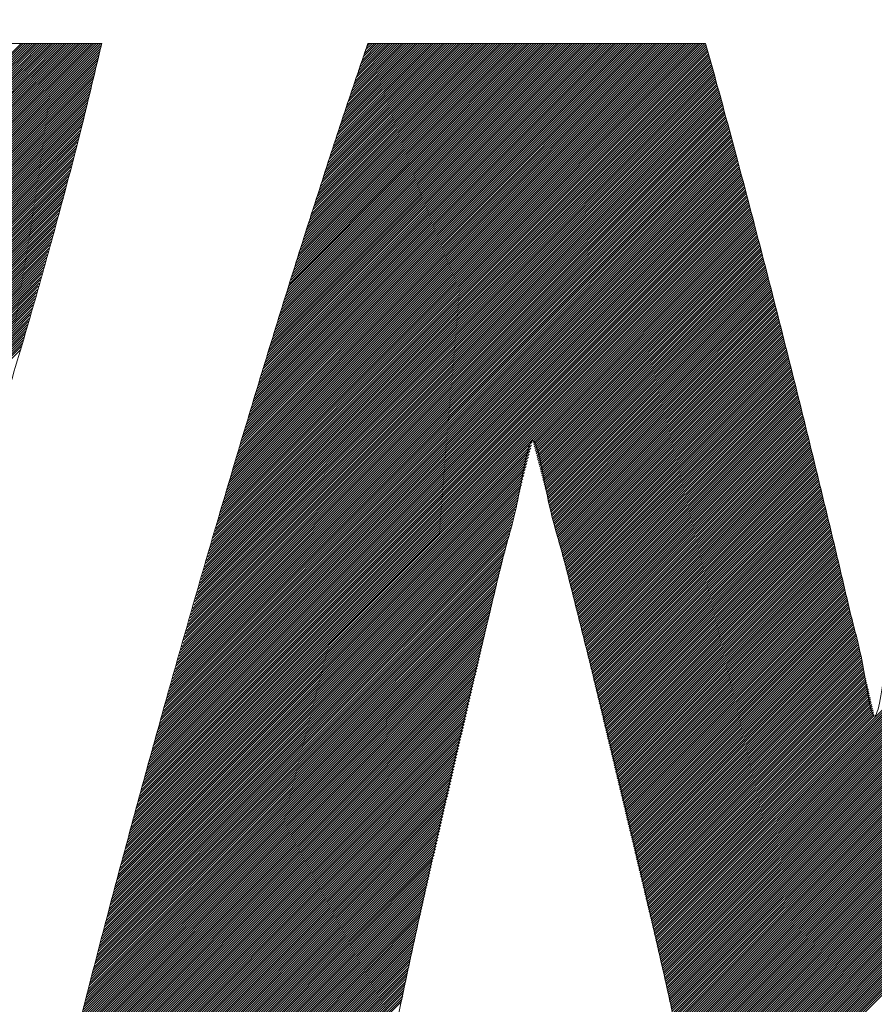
# Model space of a CAD drawing. Header units: millimetres. Extents: x 0 to 1300, y 0 to 891.
# Tile 68 of 148: x 175.82 to 179.16, y 598.65 to 602.49. Entities that reach past the tile are written whole.
import ezdxf

# ---------------------------------------------------------------- set-up
doc = ezdxf.new("R2010")
doc.units = ezdxf.units.MM
doc.header["$LTSCALE"] = 0.545669
doc.layers.add('NoLayerName_001', color=7, linetype='Continuous')
doc.layers.add('NoLayerName_002', color=7, linetype='Continuous')

# ---------------------------------------------------------------- blocks, each defined once
blk = doc.blocks.new('JZB_0013')
at = {"layer": 'NoLayerName_002', "color": 7, "linetype": 'Continuous', "lineweight": 25}
for p, q in [((4.3245, 4.8402), (2.5644, 3.0801)), ((4.3335, 4.8402), (2.5733, 3.0801)), ((4.3424, 4.8402), (2.5822, 3.0801)), ((4.3513, 4.8402), (2.5911, 3.0801)), ((4.3602, 4.8402), (2.6, 3.0801)), ((4.3691, 4.8402), (2.6089, 3.0801)), ((4.378, 4.8402), (2.6179, 3.0801)), ((4.3869, 4.8402), (2.6268, 3.0801)), ((4.3958, 4.8402), (2.6357, 3.0801)), ((4.4047, 4.8402), (2.6446, 3.0801)), ((4.4136, 4.8402), (2.6535, 3.0801)), ((4.4225, 4.8402), (2.6624, 3.0801)), ((4.4314, 4.8402), (2.6713, 3.0801)), ((4.4404, 4.8402), (2.6802, 3.0801)), ((4.4493, 4.8402), (2.6891, 3.0801)), ((4.4582, 4.8402), (2.698, 3.0801)), ((4.4671, 4.8402), (2.7069, 3.0801)), ((4.476, 4.8402), (2.7158, 3.0801)), ((4.4849, 4.8402), (2.7248, 3.0801)), ((4.4938, 4.8402), (2.7337, 3.0801)), ((4.5027, 4.8402), (2.7426, 3.0801)), ((4.5116, 4.8402), (2.7515, 3.0801)), ((4.5205, 4.8402), (2.7604, 3.0801)), ((4.5294, 4.8402), (2.7693, 3.0801)), ((4.5383, 4.8402), (2.7782, 3.0801)), ((4.5473, 4.8402), (2.7871, 3.0801)), ((4.5562, 4.8402), (2.796, 3.0801)), ((4.5651, 4.8402), (2.8049, 3.0801)), ((4.574, 4.8402), (2.8138, 3.0801)), ((4.5829, 4.8402), (2.8227, 3.0801)), ((4.5918, 4.8402), (2.8317, 3.0801)), ((4.6007, 4.8402), (2.8406, 3.0801)), ((4.6096, 4.8402), (2.8495, 3.0801)), ((4.6185, 4.8402), (2.8584, 3.0801)), ((4.6274, 4.8402), (2.8673, 3.0801)), ((4.6363, 4.8402), (2.8762, 3.0801)), ((4.6381, 4.833), (2.8851, 3.0801)), ((4.6352, 4.8213), (2.894, 3.0801)), ((4.6324, 4.8096), (2.9029, 3.0801)), ((7.007, 4.8145), (5.0639, 2.8714)), ((7.0051, 4.8215), (5.0675, 2.8839)), ((7.0031, 4.8284), (5.0711, 2.8964)), ((7.0012, 4.8354), (5.0747, 2.9089)), ((6.9971, 4.8402), (5.0783, 2.9214)), ((6.9882, 4.8402), (5.0819, 2.9339)), ((6.9793, 4.8402), (5.0855, 2.9464)), ((6.9703, 4.8402), (5.0891, 2.9589)), ((6.9614, 4.8402), (5.0926, 2.9714)), ((6.9525, 4.8402), (5.0962, 2.9839)), ((6.9436, 4.8402), (5.0998, 2.9964)), ((6.9347, 4.8402), (5.1034, 3.0089)), ((6.9258, 4.8402), (5.107, 3.0214)), ((6.9169, 4.8402), (5.1106, 3.0339)), ((6.908, 4.8402), (5.1142, 3.0464)), ((6.8991, 4.8402), (5.1178, 3.0589)), ((6.8902, 4.8402), (5.1213, 3.0714)), ((6.8813, 4.8402), (5.1249, 3.0839)), ((6.8724, 4.8402), (5.1285, 3.0964)), ((6.8634, 4.8402), (5.1321, 3.1089)), ((6.8545, 4.8402), (5.1357, 3.1214)), ((6.8456, 4.8402), (5.1393, 3.1339)), ((6.8367, 4.8402), (5.143, 3.1465)), ((6.8278, 4.8402), (5.1469, 3.1593)), ((6.8189, 4.8402), (5.1507, 3.1721)), ((6.81, 4.8402), (5.1546, 3.1848)), ((6.8011, 4.8402), (5.1585, 3.1976)), ((6.7922, 4.8402), (5.1623, 3.2103)), ((6.7833, 4.8402), (5.1662, 3.2231)), ((6.7744, 4.8402), (5.17, 3.2359)), ((6.7655, 4.8402), (5.1739, 3.2486)), ((6.7565, 4.8402), (5.1777, 3.2614)), ((6.7476, 4.8402), (5.1816, 3.2742)), ((6.7387, 4.8402), (5.1854, 3.2869)), ((6.7298, 4.8402), (5.1893, 3.2997)), ((6.7209, 4.8402), (5.1931, 3.3124)), ((6.712, 4.8402), (5.197, 3.3252)), ((6.7031, 4.8402), (5.2009, 3.338)), ((6.6942, 4.8402), (5.2047, 3.3507)), ((6.6853, 4.8402), (5.2086, 3.3635)), ((6.6764, 4.8402), (5.2124, 3.3763)), ((6.6675, 4.8402), (5.2163, 3.389)), ((6.6586, 4.8402), (5.2201, 3.4018)), ((6.6496, 4.8402), (5.224, 3.4145)), ((6.6407, 4.8402), (5.2278, 3.4273)), ((6.6318, 4.8402), (5.2317, 3.4401)), ((6.6229, 4.8402), (5.2355, 3.4528)), ((6.614, 4.8402), (5.2394, 3.4656)), ((6.6051, 4.8402), (5.2432, 3.4784)), ((6.5962, 4.8402), (5.2471, 3.4911)), ((6.5873, 4.8402), (5.251, 3.5039)), ((6.5784, 4.8402), (5.2548, 3.5166)), ((6.5695, 4.8402), (5.2587, 3.5294)), ((6.5606, 4.8402), (5.2625, 3.5422)), ((6.5517, 4.8402), (5.2664, 3.5549)), ((6.5427, 4.8402), (5.2702, 3.5677)), ((6.5338, 4.8402), (5.2741, 3.5805)), ((6.5249, 4.8402), (5.2779, 3.5932)), ((6.516, 4.8402), (5.2818, 3.606)), ((6.5071, 4.8402), (5.2856, 3.6187)), ((6.4982, 4.8402), (5.2895, 3.6315)), ((6.4893, 4.8402), (5.2934, 3.6443)), ((6.4804, 4.8402), (5.2975, 3.6573)), ((6.4715, 4.8402), (5.3015, 3.6703)), ((6.4626, 4.8402), (5.3056, 3.6832)), ((6.4537, 4.8402), (5.3096, 3.6962)), ((6.4448, 4.8402), (5.3137, 3.7092)), ((6.4358, 4.8402), (5.3177, 3.7221)), ((6.4269, 4.8402), (5.3218, 3.7351)), ((6.418, 4.8402), (5.3259, 3.748)), ((6.4091, 4.8402), (5.3299, 3.761)), ((6.4002, 4.8402), (5.334, 3.774)), ((6.3913, 4.8402), (5.338, 3.7869)), ((6.3824, 4.8402), (5.3421, 3.7999)), ((6.3735, 4.8402), (5.3461, 3.8129)), ((6.3646, 4.8402), (5.3502, 3.8258)), ((6.3557, 4.8402), (5.3542, 3.8388)), ((6.3468, 4.8402), (5.3583, 3.8517)), ((6.3379, 4.8402), (5.3623, 3.8647)), ((6.3289, 4.8402), (5.3664, 3.8777)), ((6.32, 4.8402), (5.3705, 3.8906)), ((6.3111, 4.8402), (5.3745, 3.9036)), ((6.3022, 4.8402), (5.3786, 3.9166)), ((6.2933, 4.8402), (5.3826, 3.9295)), ((6.2844, 4.8402), (5.3867, 3.9425)), ((6.2755, 4.8402), (5.3907, 3.9554)), ((6.2666, 4.8402), (5.3948, 3.9684)), ((6.2577, 4.8402), (5.3988, 3.9814)), ((6.2488, 4.8402), (5.4029, 3.9943)), ((6.2399, 4.8402), (5.4069, 4.0073)), ((6.2309, 4.8402), (5.411, 4.0203)), ((6.222, 4.8402), (5.415, 4.0332)), ((6.2131, 4.8402), (5.4191, 4.0462)), ((6.2042, 4.8402), (5.4232, 4.0591)), ((6.1953, 4.8402), (5.4272, 4.0721)), ((6.1864, 4.8402), (5.4313, 4.0851)), ((6.1775, 4.8402), (5.4353, 4.098)), ((6.1686, 4.8402), (5.4394, 4.111)), ((6.1597, 4.8402), (5.4436, 4.1241)), ((6.1508, 4.8402), (5.4479, 4.1373)), ((6.1419, 4.8402), (5.4521, 4.1505)), ((6.133, 4.8402), (5.4564, 4.1637)), ((6.124, 4.8402), (5.4607, 4.1769)), ((6.1151, 4.8402), (5.465, 4.1901)), ((6.1062, 4.8402), (5.4693, 4.2033)), ((6.0973, 4.8402), (5.4736, 4.2165)), ((6.0884, 4.8402), (5.4779, 4.2297)), ((6.0795, 4.8402), (5.4822, 4.2429)), ((6.0706, 4.8402), (5.4865, 4.2561)), ((6.0617, 4.8402), (5.4908, 4.2693)), ((6.0528, 4.8402), (5.4951, 4.2825)), ((6.0439, 4.8402), (5.4994, 4.2957)), ((6.035, 4.8402), (5.5036, 4.3089)), ((6.0261, 4.8402), (5.5079, 4.3221)), ((6.0171, 4.8402), (5.5122, 4.3353)), ((6.0082, 4.8402), (5.5165, 4.3485)), ((5.9993, 4.8402), (5.5208, 4.3617)), ((5.9904, 4.8402), (5.5251, 4.3749)), ((5.9815, 4.8402), (5.5294, 4.3881)), ((5.9726, 4.8402), (5.5337, 4.4013)), ((5.9637, 4.8402), (5.538, 4.4145)), ((5.9548, 4.8402), (5.5423, 4.4277)), ((5.9459, 4.8402), (5.5466, 4.4409)), ((5.937, 4.8402), (5.5509, 4.4541)), ((5.9281, 4.8402), (5.5552, 4.4673)), ((5.9192, 4.8402), (5.5594, 4.4805)), ((5.9102, 4.8402), (5.5637, 4.4937)), ((5.9013, 4.8402), (5.568, 4.5069)), ((5.8924, 4.8402), (5.5723, 4.5201)), ((5.8835, 4.8402), (5.5766, 4.5333)), ((5.8746, 4.8402), (5.5809, 4.5465)), ((5.8657, 4.8402), (5.5852, 4.5597)), ((5.8568, 4.8402), (5.5897, 4.5731)), ((5.8479, 4.8402), (5.5942, 4.5866)), ((5.839, 4.8402), (5.5987, 4.6)), ((5.8301, 4.8402), (5.6033, 4.6134)), ((5.8212, 4.8402), (5.6078, 4.6268)), ((5.8123, 4.8402), (5.6123, 4.6402)), ((5.8033, 4.8402), (5.6168, 4.6537)), ((5.7944, 4.8402), (5.6213, 4.6671)), ((5.7855, 4.8402), (5.6258, 4.6805)), ((5.7766, 4.8402), (5.6303, 4.6939)), ((5.7677, 4.8402), (5.6348, 4.7073)), ((5.7588, 4.8402), (5.6393, 4.7207)), ((5.7499, 4.8402), (5.6438, 4.7342)), ((5.741, 4.8402), (5.6484, 4.7476)), ((5.7321, 4.8402), (5.6529, 4.761)), ((5.7232, 4.8402), (5.6575, 4.7745)), ((5.7143, 4.8402), (5.6621, 4.788)), ((5.7054, 4.8402), (5.6667, 4.8016)), ((5.6964, 4.8402), (5.6713, 4.8151)), ((5.6875, 4.8402), (5.676, 4.8286)), ((4.624, 4.7744), (2.8946, 3.045)), ((4.6268, 4.7861), (2.8983, 3.0576)), ((4.6296, 4.7979), (2.902, 3.0702)), ((7.0187, 4.7727), (5.0424, 2.7965)), ((7.0167, 4.7797), (5.046, 2.809)), ((7.0148, 4.7867), (5.0496, 2.8215)), ((7.0129, 4.7936), (5.0532, 2.834)), ((7.0109, 4.8006), (5.0568, 2.8465)), ((7.009, 4.8076), (5.0604, 2.859)), ((4.6155, 4.7392), (2.8834, 3.0071)), ((4.6183, 4.7509), (2.8871, 3.0197)), ((4.6212, 4.7627), (2.8908, 3.0323)), ((7.0303, 4.7309), (5.0209, 2.7215)), ((7.0284, 4.7379), (5.0245, 2.734)), ((7.0265, 4.7449), (5.0281, 2.7465)), ((7.0245, 4.7519), (5.0317, 2.759)), ((7.0226, 4.7588), (5.0352, 2.7715)), ((7.0206, 4.7658), (5.0388, 2.784)), ((4.6042, 4.6923), (2.8685, 2.9566)), ((4.6071, 4.704), (2.8722, 2.9692)), ((4.6099, 4.7158), (2.8759, 2.9818)), ((4.6127, 4.7275), (2.8797, 2.9945)), ((7.0398, 4.6959), (5.003, 2.659)), ((7.0379, 4.7029), (5.0065, 2.6715)), ((7.036, 4.7099), (5.0101, 2.684)), ((7.0341, 4.7169), (5.0137, 2.6965)), ((7.0322, 4.7239), (5.0173, 2.709)), ((4.5958, 4.6571), (2.8573, 2.9187)), ((4.5986, 4.6689), (2.8611, 2.9313)), ((4.6014, 4.6806), (2.8648, 2.9439)), ((7.0493, 4.6608), (4.985, 2.5965)), ((7.0474, 4.6678), (4.9886, 2.609)), ((7.0455, 4.6748), (4.9922, 2.6215)), ((7.0436, 4.6818), (4.9958, 2.634)), ((7.0417, 4.6889), (4.9994, 2.6465)), ((4.5873, 4.6219), (2.8462, 2.8808)), ((4.5902, 4.6337), (2.8499, 2.8934)), ((4.593, 4.6454), (2.8536, 2.906)), ((7.0607, 4.6187), (4.9635, 2.5216)), ((7.0588, 4.6257), (4.9671, 2.5341)), ((7.0569, 4.6327), (4.9707, 2.5466)), ((7.055, 4.6398), (4.9743, 2.5591)), ((7.0531, 4.6468), (4.9778, 2.5715)), ((7.0512, 4.6538), (4.9814, 2.584)), ((4.5789, 4.5868), (2.835, 2.8429)), ((4.5817, 4.5985), (2.8387, 2.8555)), ((4.5845, 4.6102), (2.8424, 2.8681)), ((7.0701, 4.5837), (4.9456, 2.4591)), ((7.0682, 4.5907), (4.9491, 2.4716)), ((7.0663, 4.5977), (4.9527, 2.4841)), ((7.0644, 4.6047), (4.9563, 2.4966)), ((7.0626, 4.6117), (4.9599, 2.5091)), ((4.5675, 4.5398), (2.8201, 2.7924)), ((4.5704, 4.5516), (2.8238, 2.805)), ((4.5732, 4.5633), (2.8275, 2.8176)), ((4.5761, 4.575), (2.8313, 2.8302)), ((7.0815, 4.5416), (4.924, 2.3841)), ((7.0796, 4.5486), (4.9276, 2.3966)), ((7.0777, 4.5556), (4.9312, 2.4091)), ((7.0758, 4.5626), (4.9348, 2.4216)), ((7.0739, 4.5696), (4.9384, 2.4341)), ((7.072, 4.5766), (4.942, 2.4466)), ((4.5582, 4.5038), (2.8089, 2.7545)), ((4.5613, 4.5158), (2.8127, 2.7671)), ((4.5644, 4.5278), (2.8164, 2.7797)), ((7.091, 4.5065), (4.9061, 2.3216)), ((7.0891, 4.5135), (4.9097, 2.3341)), ((7.0872, 4.5205), (4.9133, 2.3466)), ((7.0853, 4.5276), (4.9169, 2.3591)), ((7.0834, 4.5346), (4.9204, 2.3716)), ((4.5489, 4.4677), (2.7975, 2.7163)), ((4.552, 4.4797), (2.8015, 2.7292)), ((4.5551, 4.4918), (2.8052, 2.7418)), ((7.1024, 4.4644), (4.8846, 2.2467)), ((7.1005, 4.4715), (4.8882, 2.2592)), ((7.0986, 4.4785), (4.8917, 2.2716)), ((7.0967, 4.4855), (4.8953, 2.2841)), ((7.0948, 4.4925), (4.8989, 2.2966)), ((7.0929, 4.4995), (4.9025, 2.3091)), ((4.5396, 4.4317), (2.7858, 2.6778)), ((4.5427, 4.4437), (2.7897, 2.6907)), ((4.5458, 4.4557), (2.7936, 2.7035)), ((7.1118, 4.4294), (4.8666, 2.1842)), ((7.1099, 4.4364), (4.8702, 2.1967)), ((7.108, 4.4434), (4.8738, 2.2092)), ((7.1061, 4.4504), (4.8774, 2.2217)), ((7.1043, 4.4574), (4.881, 2.2342)), ((4.5303, 4.3957), (2.774, 2.6393)), ((4.5334, 4.4077), (2.7779, 2.6522)), ((4.5365, 4.4197), (2.7818, 2.665)), ((7.1232, 4.3873), (4.8451, 2.1092)), ((7.1213, 4.3943), (4.8487, 2.1217)), ((7.1194, 4.4013), (4.8523, 2.1342)), ((7.1175, 4.4083), (4.8559, 2.1467)), ((7.1156, 4.4153), (4.8595, 2.1592)), ((7.1137, 4.4224), (4.863, 2.1717)), ((4.5179, 4.3476), (2.7583, 2.588)), ((4.521, 4.3596), (2.7622, 2.6008)), ((4.5241, 4.3717), (2.7661, 2.6137)), ((4.5272, 4.3837), (2.77, 2.6265)), ((7.1327, 4.3522), (4.8282, 2.0477)), ((7.1308, 4.3592), (4.8315, 2.06)), ((7.1289, 4.3663), (4.8349, 2.0722)), ((7.127, 4.3733), (4.8382, 2.0845)), ((7.1251, 4.3803), (4.8415, 2.0967)), ((9.8031, 4.3501), (6.8026, 1.3497)), ((4.5086, 4.3116), (2.7465, 2.5495)), ((4.5117, 4.3236), (2.7504, 2.5623)), ((4.5148, 4.3356), (2.7543, 2.5752)), ((7.1441, 4.3102), (4.8082, 1.9743)), ((7.1422, 4.3172), (4.8115, 1.9865)), ((7.1403, 4.3242), (4.8149, 1.9988)), ((7.1384, 4.3312), (4.8182, 2.011)), ((7.1365, 4.3382), (4.8215, 2.0233)), ((7.1346, 4.3452), (4.8249, 2.0355)), ((9.8052, 4.3433), (6.8044, 1.3425)), ((9.8074, 4.3366), (6.8061, 1.3353)), ((9.8096, 4.3299), (6.8078, 1.3281)), ((9.8117, 4.3231), (6.8095, 1.3209)), ((9.8139, 4.3164), (6.8112, 1.3137)), ((9.8161, 4.3097), (6.813, 1.3065)), ((4.4993, 4.2756), (2.7347, 2.511)), ((4.5024, 4.2876), (2.7386, 2.5238)), ((4.5055, 4.2996), (2.7426, 2.5367)), ((7.1535, 4.2751), (4.7916, 1.9131)), ((7.1516, 4.2821), (4.7949, 1.9253)), ((7.1497, 4.2891), (4.7982, 1.9376)), ((7.1478, 4.2961), (4.8015, 1.9498)), ((7.146, 4.3031), (4.8049, 1.9621)), ((9.8183, 4.3029), (6.8147, 1.2993)), ((9.8204, 4.2962), (6.8164, 1.2921)), ((9.8226, 4.2894), (6.8181, 1.2849)), ((9.8248, 4.2827), (6.8198, 1.2778)), ((9.8269, 4.276), (6.8215, 1.2706)), ((9.8291, 4.2692), (6.8233, 1.2634)), ((4.49, 4.2396), (2.7229, 2.4725)), ((4.4931, 4.2516), (2.7269, 2.4853)), ((4.4962, 4.2636), (2.7308, 2.4981)), ((7.1646, 4.2327), (4.7716, 1.8397)), ((7.1628, 4.2398), (4.7749, 1.8519)), ((7.161, 4.2469), (4.7782, 1.8642)), ((7.1591, 4.254), (4.7816, 1.8764)), ((7.1573, 4.261), (4.7849, 1.8886)), ((7.1554, 4.2681), (4.7882, 1.9009)), ((9.8313, 4.2625), (6.825, 1.2562)), ((9.8335, 4.2558), (6.8267, 1.249)), ((9.8356, 4.249), (6.8284, 1.2418)), ((9.8378, 4.2423), (6.8301, 1.2346)), ((9.84, 4.2355), (6.8319, 1.2274)), ((4.4796, 4.2025), (2.7112, 2.434)), ((4.4831, 4.2149), (2.7151, 2.4468)), ((4.4866, 4.2273), (2.719, 2.4596)), ((7.1738, 4.1973), (4.7549, 1.7785)), ((7.1719, 4.2044), (4.7582, 1.7907)), ((7.1701, 4.2115), (4.7616, 1.803)), ((7.1683, 4.2186), (4.7649, 1.8152)), ((7.1665, 4.2257), (4.7682, 1.8274)), ((9.8421, 4.2288), (6.8336, 1.2202)), ((9.8443, 4.2221), (6.8353, 1.213)), ((9.8465, 4.2153), (6.8369, 1.2058)), ((9.8486, 4.2086), (6.8385, 1.1985)), ((9.8508, 4.2018), (6.8401, 1.1911)), ((9.853, 4.1951), (6.8417, 1.1838)), ((4.4691, 4.1652), (2.6994, 2.3955)), ((4.4726, 4.1776), (2.7033, 2.4083)), ((4.4761, 4.1901), (2.7072, 2.4211)), ((7.1847, 4.1549), (4.7349, 1.705)), ((7.1829, 4.1619), (4.7383, 1.7173)), ((7.1811, 4.169), (4.7416, 1.7295)), ((7.1793, 4.1761), (4.7449, 1.7418)), ((7.1774, 4.1832), (4.7483, 1.754)), ((7.1756, 4.1903), (4.7516, 1.7662)), ((9.8552, 4.1884), (6.8433, 1.1765)), ((9.8573, 4.1816), (6.8449, 1.1692)), ((9.8595, 4.1749), (6.8464, 1.1618)), ((9.8617, 4.1682), (6.848, 1.1545)), ((9.8638, 4.1614), (6.8496, 1.1472)), ((4.4551, 4.1156), (2.683, 2.3435)), ((4.4586, 4.128), (2.6872, 2.3565)), ((4.4621, 4.1404), (2.6913, 2.3696)), ((4.4656, 4.1528), (2.6955, 2.3826)), ((7.1866, 4.1478), (6.3248, 3.286)), ((7.1884, 4.1407), (6.3269, 3.2792)), ((7.1902, 4.1336), (6.3288, 3.2722)), ((7.1921, 4.1265), (6.3306, 3.2651)), ((7.1939, 4.1195), (6.3325, 3.2581)), ((4.4446, 4.0784), (2.6706, 2.3043)), ((4.4481, 4.0908), (2.6747, 2.3174)), ((4.4516, 4.1032), (2.6789, 2.3304)), ((7.1957, 4.1124), (6.3344, 3.2511)), ((7.1976, 4.1053), (6.3363, 3.244)), ((7.1994, 4.0982), (6.3381, 3.237)), ((7.2012, 4.0911), (6.34, 3.2299)), ((7.203, 4.0841), (6.3418, 3.2228)), ((7.2049, 4.077), (6.3436, 3.2157)), ((4.4341, 4.0411), (2.6582, 2.2652)), ((4.4376, 4.0535), (2.6623, 2.2782)), ((4.4411, 4.066), (2.6664, 2.2913)), ((7.2067, 4.0699), (6.3455, 3.2087)), ((7.2085, 4.0628), (6.3473, 3.2016)), ((7.2104, 4.0557), (6.3491, 3.1945)), ((7.2122, 4.0487), (6.351, 3.1875)), ((7.214, 4.0416), (6.3528, 3.1804)), ((4.4236, 4.0039), (2.6457, 2.226)), ((4.4271, 4.0163), (2.6499, 2.2391)), ((4.4306, 4.0287), (2.654, 2.2521)), ((7.2158, 4.0345), (6.3546, 3.1733)), ((7.2177, 4.0274), (6.3565, 3.1662)), ((7.2195, 4.0204), (6.3583, 3.1592)), ((7.2213, 4.0133), (6.3601, 3.1521)), ((7.2232, 4.0062), (6.362, 3.145)), ((4.4131, 3.9667), (2.6333, 2.1868)), ((4.4166, 3.9791), (2.6374, 2.1999)), ((4.4201, 3.9915), (2.6416, 2.2129)), ((7.225, 3.9991), (6.3638, 3.1379)), ((7.2268, 3.992), (6.3656, 3.1309)), ((7.2286, 3.985), (6.3675, 3.1238)), ((7.2305, 3.9779), (6.3693, 3.1167)), ((7.2323, 3.9708), (6.3711, 3.1096)), ((7.2341, 3.9637), (6.373, 3.1026)), ((4.4026, 3.9294), (2.6208, 2.1477)), ((4.4061, 3.9419), (2.625, 2.1607)), ((4.4096, 3.9543), (2.6291, 2.1738)), ((7.236, 3.9566), (6.3748, 3.0955)), ((7.2378, 3.9496), (6.3766, 3.0884)), ((7.2396, 3.9425), (6.3785, 3.0813)), ((7.2415, 3.9354), (6.3803, 3.0743)), ((7.2433, 3.9283), (6.3821, 3.0672)), ((4.3921, 3.8922), (2.6084, 2.1085)), ((4.3956, 3.9046), (2.6126, 2.1216)), ((4.3991, 3.917), (2.6167, 2.1346)), ((7.2451, 3.9212), (6.384, 3.0601)), ((7.2469, 3.9142), (6.3858, 3.053)), ((7.2488, 3.9071), (6.3876, 3.046)), ((7.2506, 3.9), (6.3895, 3.0389)), ((7.2524, 3.8929), (6.3913, 3.0318)), ((7.2543, 3.8858), (6.3931, 3.0247)), ((4.3816, 3.855), (2.596, 2.0694)), ((4.3851, 3.8674), (2.6001, 2.0824)), ((4.3886, 3.8798), (2.6043, 2.0955)), ((7.2561, 3.8788), (6.395, 3.0177)), ((7.2579, 3.8717), (6.3968, 3.0106)), ((7.2597, 3.8646), (6.3986, 3.0035)), ((7.2616, 3.8575), (6.4005, 2.9964)), ((7.2634, 3.8505), (6.4023, 2.9894)), ((4.3711, 3.8178), (2.5834, 2.0301)), ((4.3746, 3.8302), (2.5877, 2.0432)), ((4.3781, 3.8426), (2.5918, 2.0563)), ((7.2652, 3.8434), (6.4041, 2.9823)), ((7.2671, 3.8363), (6.406, 2.9752)), ((7.2689, 3.8292), (6.4078, 2.9681)), ((7.2707, 3.8221), (6.4096, 2.9611)), ((7.2725, 3.8151), (6.4115, 2.954)), ((7.2744, 3.808), (6.4133, 2.9469)), ((4.3606, 3.7805), (2.5703, 1.9902)), ((4.3641, 3.7929), (2.5747, 2.0035)), ((4.3676, 3.8053), (2.579, 2.0168)), ((7.2762, 3.8009), (6.4151, 2.9398)), ((7.278, 3.7938), (6.417, 2.9328)), ((7.2799, 3.7867), (6.4188, 2.9257)), ((7.2817, 3.7797), (6.4206, 2.9186)), ((7.2835, 3.7726), (6.4225, 2.9115)), ((4.3466, 3.7309), (2.5527, 1.937)), ((4.3501, 3.7433), (2.5571, 1.9503)), ((4.3536, 3.7557), (2.5615, 1.9636)), ((4.3571, 3.7681), (2.5659, 1.9769)), ((7.2854, 3.7655), (6.4243, 2.9045)), ((7.2872, 3.7584), (6.4261, 2.8974)), ((7.289, 3.7513), (6.428, 2.8903)), ((7.2908, 3.7443), (6.4298, 2.8832)), ((7.2926, 3.7371), (6.4316, 2.8762)), ((4.3361, 3.6936), (2.5396, 1.8971)), ((4.3396, 3.7061), (2.5439, 1.9104)), ((4.3431, 3.7185), (2.5483, 1.9237)), ((7.2944, 3.73), (6.4335, 2.8691)), ((7.2962, 3.7229), (6.4353, 2.862)), ((7.2979, 3.7157), (6.4371, 2.8549)), ((7.2997, 3.7086), (6.439, 2.8479)), ((7.3015, 3.7015), (6.4408, 2.8408)), ((7.3033, 3.6943), (6.4426, 2.8337)), ((4.3256, 3.6564), (2.5264, 1.8572)), ((4.3291, 3.6688), (2.5308, 1.8705)), ((4.3326, 3.6812), (2.5352, 1.8838)), ((7.305, 3.6872), (6.4445, 2.8266)), ((7.3068, 3.6801), (6.4463, 2.8196)), ((7.3086, 3.6729), (6.4481, 2.8125)), ((7.3104, 3.6658), (6.45, 2.8054)), ((7.3121, 3.6586), (6.4518, 2.7983)), ((4.3221, 3.644), (2.522, 1.8439)), ((7.3139, 3.6515), (6.4536, 2.7913)), ((7.3157, 3.6444), (6.4555, 2.7842)), ((7.3174, 3.6372), (6.4573, 2.7771)), ((7.3192, 3.6301), (6.4591, 2.77)), ((7.321, 3.623), (6.461, 2.763)), ((7.3228, 3.6158), (6.4628, 2.7559)), ((7.3245, 3.6087), (6.4646, 2.7488)), ((7.3263, 3.6016), (6.4665, 2.7417)), ((7.3281, 3.5944), (6.4683, 2.7347)), ((7.3299, 3.5873), (6.4701, 2.7276)), ((7.3316, 3.5802), (6.472, 2.7205)), ((7.3334, 3.573), (6.4738, 2.7134)), ((7.3352, 3.5659), (6.4757, 2.7064)), ((7.337, 3.5588), (6.4775, 2.6993)), ((7.3387, 3.5516), (6.4793, 2.6922)), ((7.3405, 3.5445), (6.4812, 2.6851)), ((7.3423, 3.5373), (6.483, 2.6781)), ((7.344, 3.5302), (6.4848, 2.671)), ((7.3458, 3.5231), (6.4867, 2.6639)), ((7.3476, 3.5159), (6.4885, 2.6568)), ((7.3494, 3.5088), (6.4903, 2.6498)), ((7.3511, 3.5017), (6.4922, 2.6427)), ((7.3529, 3.4945), (6.494, 2.6356)), ((7.3547, 3.4874), (6.4958, 2.6285)), ((7.3565, 3.4803), (6.4977, 2.6215)), ((7.3582, 3.4731), (6.4995, 2.6144)), ((7.36, 3.466), (6.5013, 2.6073)), ((7.3618, 3.4589), (6.5032, 2.6002)), ((7.3635, 3.4517), (6.505, 2.5932)), ((7.3653, 3.4446), (6.5068, 2.5861)), ((7.3671, 3.4375), (6.5087, 2.579)), ((7.3689, 3.4303), (6.5105, 2.5719)), ((7.3706, 3.4232), (6.5123, 2.5648)), ((7.3724, 3.416), (6.514, 2.5576)), ((7.3742, 3.4089), (6.5157, 2.5504)), ((7.376, 3.4018), (6.5174, 2.5432)), ((7.3777, 3.3946), (6.5191, 2.5361)), ((7.3795, 3.3875), (6.5209, 2.5289)), ((7.3813, 3.3804), (6.5226, 2.5217)), ((7.3831, 3.3732), (6.5243, 2.5145)), ((7.3848, 3.3661), (6.526, 2.5073)), ((7.3866, 3.359), (6.5277, 2.5001)), ((7.3884, 3.3518), (6.5295, 2.4929)), ((7.3901, 3.3447), (6.5312, 2.4857)), ((7.3919, 3.3376), (6.5329, 2.4785)), ((7.3937, 3.3304), (6.5346, 2.4713)), ((7.3955, 3.3233), (6.5363, 2.4642)), ((7.3972, 3.3162), (6.538, 2.457)), ((7.399, 3.309), (6.5398, 2.4498)), ((6.3198, 3.272), (4.7283, 1.6806)), ((6.3228, 3.284), (4.7316, 1.6928)), ((7.4008, 3.3019), (6.5415, 2.4426)), ((7.4026, 3.2947), (6.5432, 2.4354)), ((7.4043, 3.2876), (6.5449, 2.4282)), ((7.4061, 3.2805), (6.5466, 2.421)), ((7.4079, 3.2733), (6.5484, 2.4138)), ((8.9936, 3.2823), (6.8512, 1.1399)), ((8.9904, 3.2702), (6.8528, 1.1325)), ((6.3105, 3.2361), (4.7183, 1.6438)), ((6.3136, 3.2481), (4.7216, 1.6561)), ((6.3167, 3.2601), (4.7249, 1.6683)), ((7.4096, 3.2662), (6.5501, 2.4066)), ((7.4114, 3.2591), (6.5518, 2.3994)), ((7.4132, 3.2519), (6.5535, 2.3922)), ((7.415, 3.2448), (6.5552, 2.3851)), ((7.4167, 3.2377), (6.5569, 2.3779)), ((8.9872, 3.258), (6.8544, 1.1252)), ((8.9839, 3.2459), (6.856, 1.1179)), ((8.9807, 3.2338), (6.8575, 1.1106)), ((6.3013, 3.2002), (4.7083, 1.6071)), ((6.3044, 3.2122), (4.7116, 1.6194)), ((6.3075, 3.2241), (4.7149, 1.6316)), ((7.4185, 3.2305), (6.5587, 2.3707)), ((7.4203, 3.2234), (6.5604, 2.3635)), ((7.4221, 3.2163), (6.5621, 2.3563)), ((7.4238, 3.2091), (6.5638, 2.3491)), ((7.4256, 3.202), (6.5655, 2.3419)), ((7.4274, 3.1949), (6.5673, 2.3347)), ((8.9775, 3.2216), (6.8591, 1.1033)), ((8.9743, 3.2095), (6.8607, 1.0959)), ((8.9711, 3.1974), (6.8623, 1.0886)), ((6.2922, 3.1643), (4.6983, 1.5705)), ((6.2952, 3.1762), (4.7016, 1.5827)), ((6.2983, 3.1882), (4.705, 1.5949)), ((7.4291, 3.1877), (6.569, 2.3275)), ((7.4309, 3.1805), (6.5707, 2.3203)), ((7.4326, 3.1733), (6.5724, 2.3132)), ((7.4343, 3.1661), (6.5741, 2.306)), ((7.436, 3.159), (6.5758, 2.2988)), ((8.9679, 3.1853), (6.8639, 1.0813)), ((8.9647, 3.1731), (6.8655, 1.074)), ((8.9614, 3.161), (6.867, 1.0666)), ((6.2801, 3.1166), (4.6857, 1.5222)), ((6.2831, 3.1285), (4.6889, 1.5343)), ((6.2861, 3.1404), (4.692, 1.5463)), ((6.2892, 3.1524), (4.6952, 1.5584)), ((7.4377, 3.1518), (6.5776, 2.2916)), ((7.4395, 3.1446), (6.5793, 2.2844)), ((7.4412, 3.1374), (6.581, 2.2772)), ((7.4429, 3.1302), (6.5827, 2.27)), ((7.4446, 3.123), (6.5844, 2.2628)), ((7.4464, 3.1158), (6.5862, 2.2556)), ((8.9583, 3.149), (6.8686, 1.0593)), ((8.9552, 3.1369), (6.8702, 1.052)), ((8.952, 3.1249), (6.8718, 1.0447)), ((6.271, 3.0808), (4.6763, 1.4861)), ((6.2741, 3.0927), (4.6794, 1.4981)), ((6.2771, 3.1047), (4.6826, 1.5102)), ((7.4481, 3.1087), (6.5879, 2.2484)), ((7.4498, 3.1015), (6.5896, 2.2413)), ((7.4515, 3.0943), (6.5913, 2.2341)), ((7.4532, 3.0871), (6.593, 2.2269)), ((7.455, 3.0799), (6.5947, 2.2197)), ((8.9489, 3.1128), (6.8734, 1.0373)), ((8.9457, 3.1008), (6.875, 1.03)), ((8.9426, 3.0887), (6.8765, 1.0227)), ((6.262, 3.045), (4.6668, 1.4499)), ((6.265, 3.0569), (4.67, 1.4619)), ((6.268, 3.0689), (4.6731, 1.474)), ((7.4567, 3.0727), (6.5965, 2.2125)), ((7.4584, 3.0655), (6.5982, 2.2053)), ((7.4601, 3.0583), (6.5999, 2.1981)), ((7.4619, 3.0512), (6.6016, 2.1909)), ((7.4636, 3.044), (6.6033, 2.1837)), ((8.9394, 3.0767), (6.8781, 1.0154)), ((8.9363, 3.0646), (6.8797, 1.008)), ((8.9332, 3.0526), (6.8813, 1.0007)), ((8.93, 3.0405), (6.8829, 0.9934)), ((6.2529, 3.0092), (4.6574, 1.4137)), ((6.2559, 3.0212), (4.6605, 1.4258)), ((6.259, 3.0331), (4.6637, 1.4378)), ((7.4653, 3.0368), (6.6051, 2.1765)), ((7.467, 3.0296), (6.6068, 2.1694)), ((7.4687, 3.0224), (6.6085, 2.1622)), ((7.4705, 3.0152), (6.6102, 2.155)), ((7.4722, 3.008), (6.6119, 2.1478)), ((7.4739, 3.0009), (6.6136, 2.1406)), ((8.9269, 3.0285), (6.8845, 0.9861)), ((8.9237, 3.0164), (6.886, 0.9787)), ((8.9206, 3.0044), (6.8876, 0.9714)), ((6.2412, 2.9619), (4.6448, 1.3655)), ((6.2441, 2.9737), (4.6479, 1.3775)), ((6.2471, 2.9856), (4.6511, 1.3896)), ((6.25, 2.9974), (4.6542, 1.4016)), ((7.4756, 2.9937), (6.6154, 2.1334)), ((7.4774, 2.9865), (6.6171, 2.1262)), ((7.4791, 2.9793), (6.6188, 2.119)), ((7.4808, 2.9721), (6.6205, 2.1118)), ((7.4825, 2.9649), (6.6222, 2.1046)), ((8.9174, 2.9923), (6.8892, 0.9641)), ((8.9143, 2.9803), (6.8908, 0.9568)), ((8.9111, 2.9682), (6.8924, 0.9494)), ((6.2324, 2.9263), (4.6354, 1.3293)), ((6.2353, 2.9382), (4.6385, 1.3414)), ((6.2383, 2.95), (4.6416, 1.3534)), ((7.4842, 2.9577), (6.624, 2.0974)), ((7.486, 2.9506), (6.6257, 2.0903)), ((7.4877, 2.9434), (6.6274, 2.0831)), ((7.4894, 2.9362), (6.6291, 2.0759)), ((7.4911, 2.929), (6.6308, 2.0687)), ((8.908, 2.9561), (6.894, 0.9421)), ((8.9049, 2.9441), (6.8955, 0.9348)), ((8.9017, 2.932), (6.8971, 0.9275)), ((6.2236, 2.8908), (4.6259, 1.2931)), ((6.2265, 2.9027), (4.6291, 1.3052)), ((6.2295, 2.9145), (4.6322, 1.3172)), ((7.4929, 2.9218), (6.6325, 2.0615)), ((7.4946, 2.9146), (6.6343, 2.0543)), ((7.4963, 2.9074), (6.636, 2.0471)), ((7.498, 2.9003), (6.6377, 2.0399)), ((7.4997, 2.8931), (6.6394, 2.0327)), ((7.5015, 2.8859), (6.6411, 2.0255)), ((8.8986, 2.92), (6.8987, 0.9201)), ((8.8954, 2.9079), (6.9003, 0.9128)), ((8.8923, 2.8959), (6.9019, 0.9055)), ((6.2148, 2.8553), (4.6165, 1.257)), ((6.2177, 2.8671), (4.6196, 1.269)), ((6.2207, 2.879), (4.6228, 1.2811)), ((7.5032, 2.8787), (6.6429, 2.0184)), ((7.5049, 2.8715), (6.6446, 2.0112)), ((7.5066, 2.8643), (6.6463, 2.004)), ((7.5084, 2.8571), (6.648, 1.9968)), ((7.5101, 2.8499), (6.6497, 1.9896)), ((8.8891, 2.8838), (6.9035, 0.8982)), ((8.886, 2.8718), (6.905, 0.8908)), ((8.8829, 2.8597), (6.9066, 0.8835)), ((8.8797, 2.8477), (6.9082, 0.8762)), ((6.203, 2.8079), (4.6039, 1.2087)), ((6.206, 2.8198), (4.607, 1.2208)), ((6.2089, 2.8316), (4.6102, 1.2328)), ((6.2119, 2.8434), (4.6133, 1.2449)), ((7.5118, 2.8428), (6.6514, 1.9824)), ((7.5135, 2.8356), (6.6532, 1.9752)), ((7.5152, 2.8284), (6.6549, 1.968)), ((7.517, 2.8212), (6.6566, 1.9608)), ((7.5187, 2.814), (6.6583, 1.9536)), ((8.8766, 2.8356), (6.9098, 0.8689)), ((8.8735, 2.8236), (6.9114, 0.8615)), ((8.8705, 2.8117), (6.913, 0.8542)), ((6.1942, 2.7724), (4.5944, 1.1726)), ((6.1972, 2.7842), (4.5976, 1.1846)), ((6.2001, 2.7961), (4.6007, 1.1967)), ((7.5204, 2.8068), (6.66, 1.9465)), ((7.5221, 2.7996), (6.6618, 1.9393)), ((7.5239, 2.7925), (6.6635, 1.9321)), ((7.5256, 2.7853), (6.6652, 1.9249)), ((7.5273, 2.7781), (6.6669, 1.9177)), ((7.529, 2.7709), (6.6686, 1.9105)), ((8.8675, 2.7999), (6.9146, 0.8469)), ((8.8645, 2.788), (6.9161, 0.8396)), ((8.8615, 2.7761), (6.9177, 0.8322)), ((6.1854, 2.7369), (4.585, 1.1364)), ((6.1884, 2.7487), (4.5881, 1.1484)), ((6.1913, 2.7605), (4.5913, 1.1605)), ((7.5307, 2.7637), (6.6703, 1.9033)), ((7.5325, 2.7565), (6.6721, 1.8961)), ((7.5342, 2.7493), (6.6738, 1.8889)), ((7.5359, 2.7422), (6.6755, 1.8817)), ((7.5376, 2.735), (6.6772, 1.8745)), ((8.8586, 2.7642), (6.9193, 0.8249)), ((8.8556, 2.7523), (6.9209, 0.8176)), ((8.8526, 2.7404), (6.9225, 0.8103)), ((6.1766, 2.7013), (4.5755, 1.1002)), ((6.1796, 2.7132), (4.5787, 1.1123)), ((6.1825, 2.725), (4.5818, 1.1243)), ((7.5394, 2.7278), (6.6789, 1.8674)), ((7.5411, 2.7206), (6.6807, 1.8602)), ((7.5428, 2.7134), (6.6824, 1.853)), ((7.5445, 2.7062), (6.6841, 1.8458)), ((7.5462, 2.699), (6.6858, 1.8386)), ((8.8496, 2.7285), (6.9241, 0.8029)), ((8.8466, 2.7166), (6.9256, 0.7956)), ((8.8436, 2.7047), (6.9272, 0.7883)), ((8.8407, 2.6928), (6.9288, 0.781)), ((6.1654, 2.6545), (4.5631, 1.0521)), ((6.1681, 2.6661), (4.5661, 1.064)), ((6.1708, 2.6777), (4.5692, 1.0761)), ((6.1737, 2.6895), (4.5724, 1.0881)), ((7.548, 2.6919), (6.6875, 1.8314)), ((7.5497, 2.6847), (6.6892, 1.8242)), ((7.5514, 2.6775), (6.691, 1.817)), ((7.5531, 2.6703), (6.6927, 1.8098)), ((7.5549, 2.6631), (6.6944, 1.8026)), ((7.5566, 2.6559), (6.6961, 1.7955)), ((8.8377, 2.6809), (6.9304, 0.7736)), ((8.8347, 2.669), (6.932, 0.7663)), ((8.8317, 2.6571), (6.9336, 0.759)), ((6.1574, 2.6198), (4.5542, 1.0166)), ((6.1601, 2.6314), (4.5572, 1.0284)), ((6.1628, 2.6429), (4.5601, 1.0403)), ((7.5583, 2.6487), (6.6978, 1.7883)), ((7.56, 2.6415), (6.6996, 1.7811)), ((7.5617, 2.6344), (6.7013, 1.7739)), ((7.5635, 2.6272), (6.703, 1.7667)), ((7.5652, 2.62), (6.7047, 1.7595)), ((8.8287, 2.6452), (6.9351, 0.7517)), ((8.8257, 2.6334), (6.9367, 0.7443)), ((8.8227, 2.6215), (6.9383, 0.737)), ((6.1494, 2.585), (4.5454, 0.981)), ((6.1521, 2.5966), (4.5483, 0.9928)), ((6.1548, 2.6082), (4.5513, 1.0047)), ((7.5669, 2.6128), (6.7064, 1.7523)), ((7.5686, 2.6056), (6.7081, 1.7451)), ((7.5703, 2.5983), (6.7099, 1.7379)), ((7.572, 2.5911), (6.7116, 1.7307)), ((7.5736, 2.5839), (6.7133, 1.7236)), ((8.8198, 2.6096), (6.9399, 0.7297)), ((8.8168, 2.5977), (6.9415, 0.7224)), ((8.8138, 2.5858), (6.9431, 0.715)), ((6.1388, 2.5387), (4.5336, 0.9336)), ((6.1414, 2.5503), (4.5365, 0.9454)), ((6.1441, 2.5619), (4.5395, 0.9573)), ((6.1468, 2.5735), (4.5424, 0.9691)), ((7.5753, 2.5767), (6.715, 1.7164)), ((7.577, 2.5694), (6.7167, 1.7092)), ((7.5787, 2.5622), (6.7185, 1.702)), ((7.5804, 2.555), (6.7202, 1.6948)), ((7.5821, 2.5478), (6.7219, 1.6876)), ((7.5838, 2.5406), (6.7236, 1.6804)), ((8.8108, 2.5739), (6.9446, 0.7077)), ((8.8078, 2.562), (6.9462, 0.7004)), ((8.8048, 2.5501), (6.9478, 0.6931)), ((6.1308, 2.504), (4.5247, 0.898)), ((6.1334, 2.5156), (4.5277, 0.9098)), ((6.1361, 2.5272), (4.5306, 0.9217)), ((7.5854, 2.5333), (6.7253, 1.6732)), ((7.5871, 2.5261), (6.727, 1.666)), ((7.5888, 2.5189), (6.7288, 1.6588)), ((7.5905, 2.5117), (6.7305, 1.6517)), ((7.5922, 2.5044), (6.7322, 1.6445)), ((8.8019, 2.5382), (6.9494, 0.6857)), ((8.7989, 2.5263), (6.951, 0.6784)), ((8.7959, 2.5144), (6.9526, 0.6711)), ((8.7929, 2.5025), (6.9541, 0.6638)), ((6.1227, 2.4693), (4.5159, 0.8624)), ((6.1254, 2.4808), (4.5188, 0.8743)), ((6.1281, 2.4924), (4.5218, 0.8861)), ((7.5939, 2.4972), (6.7339, 1.6373)), ((7.5956, 2.49), (6.7356, 1.6301)), ((7.5972, 2.4828), (6.7374, 1.6229)), ((7.5989, 2.4756), (6.7391, 1.6157)), ((7.6006, 2.4683), (6.7408, 1.6085)), ((8.7899, 2.4906), (6.9557, 0.6564)), ((8.7869, 2.4787), (6.9573, 0.6491)), ((8.7839, 2.4668), (6.9589, 0.6418)), ((6.1147, 2.4345), (4.507, 0.8268)), ((6.1174, 2.4461), (4.51, 0.8387)), ((6.1201, 2.4577), (4.5129, 0.8506)), ((7.6023, 2.4611), (6.7425, 1.6013)), ((7.604, 2.4539), (6.7442, 1.5941)), ((7.6057, 2.4467), (6.7459, 1.5869)), ((7.6073, 2.4394), (6.7477, 1.5797)), ((7.609, 2.4322), (6.7494, 1.5726)), ((7.6107, 2.425), (6.7511, 1.5654)), ((8.781, 2.455), (6.9605, 0.6345)), ((8.778, 2.4431), (6.9621, 0.6271)), ((8.775, 2.4312), (6.9636, 0.6198)), ((6.1041, 2.3882), (4.4952, 0.7794)), ((6.1067, 2.3998), (4.4982, 0.7913)), ((6.1094, 2.4114), (4.5011, 0.8031)), ((6.1121, 2.423), (4.5041, 0.815)), ((7.6124, 2.4178), (6.7528, 1.5582)), ((7.6141, 2.4105), (6.7545, 1.551)), ((7.6158, 2.4033), (6.7563, 1.5438)), ((7.6175, 2.3961), (6.758, 1.5366)), ((7.6191, 2.3889), (6.7597, 1.5294)), ((8.772, 2.4193), (6.9652, 0.6125)), ((8.769, 2.4074), (6.9668, 0.6052)), ((8.766, 2.3955), (6.9684, 0.5978)), ((6.0961, 2.3535), (4.4864, 0.7438)), ((6.0987, 2.3651), (4.4894, 0.7557)), ((6.1014, 2.3766), (4.4923, 0.7676)), ((7.6208, 2.3817), (6.7614, 1.5222)), ((7.6225, 2.3744), (6.7631, 1.515)), ((7.6242, 2.3672), (6.7648, 1.5078)), ((7.6259, 2.36), (6.7666, 1.5007)), ((7.6276, 2.3528), (6.7683, 1.4935)), ((8.7631, 2.3836), (6.97, 0.5905)), ((8.7601, 2.3717), (6.9716, 0.5832)), ((8.7571, 2.3598), (6.9732, 0.5759)), ((8.7541, 2.3479), (6.9747, 0.5686)), ((6.088, 2.3188), (4.4776, 0.7083)), ((6.0907, 2.3303), (4.4805, 0.7201)), ((6.0934, 2.3419), (4.4835, 0.732)), ((7.6293, 2.3455), (6.77, 1.4863)), ((7.6309, 2.3383), (6.7717, 1.4791)), ((7.6326, 2.3311), (6.7734, 1.4719)), ((7.6343, 2.3239), (6.7752, 1.4647)), ((7.636, 2.3166), (6.7769, 1.4575)), ((7.6377, 2.3094), (6.7786, 1.4503)), ((8.7511, 2.336), (6.9763, 0.5612)), ((8.7481, 2.3241), (6.9779, 0.5539)), ((8.7451, 2.3122), (6.9794, 0.5464)), ((6.0774, 2.2724), (4.4658, 0.6608)), ((6.08, 2.284), (4.4687, 0.6727)), ((6.0827, 2.2956), (4.4717, 0.6846)), ((6.0854, 2.3072), (4.4746, 0.6964)), ((7.6393, 2.3022), (6.7803, 1.4431)), ((7.641, 2.2949), (6.782, 1.4359)), ((7.6427, 2.2877), (6.7837, 1.4288)), ((7.6443, 2.2804), (6.7855, 1.4216)), ((7.646, 2.2732), (6.7872, 1.4144)), ((8.7422, 2.3003), (6.9809, 0.539)), ((8.7392, 2.2885), (6.9824, 0.5316)), ((8.7362, 2.2766), (6.9839, 0.5242)), ((6.0694, 2.2377), (4.4569, 0.6253)), ((6.072, 2.2493), (4.4599, 0.6371)), ((6.0747, 2.2609), (4.4628, 0.649)), ((7.6477, 2.266), (6.7889, 1.4072)), ((7.6493, 2.2587), (6.7906, 1.4)), ((7.651, 2.2515), (6.7923, 1.3928)), ((7.6527, 2.2442), (6.7941, 1.3856)), ((7.6543, 2.237), (6.7958, 1.3784)), ((8.7332, 2.2647), (6.9854, 0.5168)), ((8.7302, 2.2528), (6.9869, 0.5094)), ((8.7272, 2.2409), (6.9884, 0.502)), ((6.0614, 2.203), (4.4481, 0.5897)), ((6.064, 2.2146), (4.451, 0.6015)), ((6.0667, 2.2261), (4.454, 0.6134)), ((7.656, 2.2298), (6.7975, 1.3712)), ((7.6577, 2.2225), (6.7992, 1.364)), ((7.6593, 2.2153), (6.8009, 1.3569)), ((8.7243, 2.229), (6.9898, 0.4946)), ((8.7213, 2.2171), (6.9913, 0.4872)), ((8.7183, 2.2052), (6.9928, 0.4798)), ((8.7153, 2.1933), (6.9943, 0.4724)), ((6.0507, 2.1567), (4.4368, 0.5428)), ((6.0533, 2.1682), (4.4395, 0.5544)), ((6.056, 2.1798), (4.4422, 0.5661)), ((6.0587, 2.1914), (4.4451, 0.5778)), ((8.7123, 2.1814), (6.9958, 0.4649)), ((8.7093, 2.1695), (6.9973, 0.4575)), ((8.7063, 2.1576), (6.9988, 0.4501)), ((6.0427, 2.1219), (4.4287, 0.5079)), ((6.0453, 2.1335), (4.4314, 0.5196)), ((6.048, 2.1451), (4.4341, 0.5312)), ((8.7034, 2.1458), (7.0003, 0.4427)), ((8.7006, 2.1341), (7.0018, 0.4353)), ((6.0347, 2.0872), (4.4205, 0.473)), ((6.0373, 2.0988), (4.4232, 0.4847)), ((6.04, 2.1104), (4.4259, 0.4963)), ((6.024, 2.0409), (4.4096, 0.4265)), ((6.0267, 2.0525), (4.4123, 0.4382)), ((6.0293, 2.064), (4.4151, 0.4498)), ((6.032, 2.0756), (4.4178, 0.4614)), ((6.016, 2.0062), (4.4015, 0.3917)), ((6.0186, 2.0177), (4.4042, 0.4033)), ((6.0213, 2.0293), (4.4069, 0.4149)), ((6.008, 1.9714), (4.3933, 0.3568)), ((6.0106, 1.983), (4.396, 0.3684)), ((6.0133, 1.9946), (4.3988, 0.38)), ((5.9973, 1.9251), (4.3824, 0.3103)), ((6, 1.9367), (4.3852, 0.3219)), ((6.0026, 1.9483), (4.3879, 0.3335)), ((6.0053, 1.9598), (4.3906, 0.3452)), ((5.9893, 1.8904), (4.3743, 0.2754)), ((5.992, 1.902), (4.377, 0.287)), ((5.9946, 1.9135), (4.3797, 0.2986)), ((5.9813, 1.8556), (4.3661, 0.2405)), ((5.9839, 1.8672), (4.3689, 0.2521)), ((5.9866, 1.8788), (4.3716, 0.2638)), ((5.9706, 1.8093), (4.3553, 0.194)), ((5.9733, 1.8209), (4.358, 0.2056)), ((5.9759, 1.8325), (4.3607, 0.2173)), ((5.9786, 1.8441), (4.3634, 0.2289)), ((5.9626, 1.7746), (4.3471, 0.1591)), ((5.9653, 1.7862), (4.3498, 0.1708)), ((5.9679, 1.7978), (4.3525, 0.1824)), ((5.9546, 1.7399), (4.339, 0.1242)), ((5.9573, 1.7515), (4.3417, 0.1359)), ((5.9599, 1.763), (4.3444, 0.1475)), ((5.9439, 1.6936), (4.3285, 0.0781)), ((5.9466, 1.7051), (4.331, 0.0896)), ((5.9492, 1.7167), (4.3336, 0.1011)), ((5.9519, 1.7283), (4.3362, 0.1126)), ((5.9359, 1.6588), (4.3208, 0.0437)), ((5.9386, 1.6704), (4.3233, 0.0552)), ((5.9412, 1.682), (4.3259, 0.0666)), ((5.9332, 1.6473), (4.3261, 0.0401)), ((5.9306, 1.6357), (4.335, 0.0401)), ((5.9279, 1.6241), (4.3439, 0.0401)), ((5.9252, 1.6125), (4.3528, 0.0401)), ((5.9226, 1.6009), (4.3617, 0.0401)), ((5.9199, 1.5894), (4.3706, 0.0401)), ((5.9172, 1.5778), (4.3795, 0.0401)), ((5.9145, 1.5662), (4.3885, 0.0401)), ((5.9119, 1.5546), (4.3974, 0.0401)), ((5.9092, 1.5431), (4.4063, 0.0401)), ((5.9065, 1.5315), (4.4152, 0.0401)), ((5.9039, 1.5199), (4.4241, 0.0401)), ((5.9012, 1.5083), (4.433, 0.0401)), ((5.8985, 1.4967), (4.4419, 0.0401)), ((5.8959, 1.4852), (4.4508, 0.0401)), ((5.8932, 1.4736), (4.4597, 0.0401)), ((5.8905, 1.462), (4.4686, 0.0401)), ((5.8879, 1.4504), (4.4775, 0.0401)), ((5.8852, 1.4389), (4.4864, 0.0401)), ((5.8825, 1.4273), (4.4954, 0.0401)), ((5.8798, 1.4157), (4.5043, 0.0401)), ((5.8772, 1.4041), (4.5132, 0.0401)), ((5.8745, 1.3925), (4.5221, 0.0401)), ((5.8718, 1.381), (4.531, 0.0401)), ((5.8692, 1.3694), (4.5399, 0.0401)), ((5.8665, 1.3578), (4.5488, 0.0401)), ((5.8638, 1.3462), (4.5577, 0.0401)), ((5.8612, 1.3347), (4.5666, 0.0401)), ((5.8586, 1.3231), (4.5755, 0.0401)), ((5.8562, 1.3119), (4.5844, 0.0401)), ((5.8538, 1.3006), (4.5933, 0.0401)), ((5.8515, 1.2893), (4.6023, 0.0401)), ((5.8491, 1.2781), (4.6112, 0.0401)), ((5.8468, 1.2668), (4.6201, 0.0401)), ((5.8444, 1.2555), (4.629, 0.0401)), ((5.842, 1.2443), (4.6379, 0.0401)), ((5.8397, 1.233), (4.6468, 0.0401)), ((5.8373, 1.2217), (4.6557, 0.0401)), ((5.8349, 1.2105), (4.6646, 0.0401)), ((5.8326, 1.1992), (4.6735, 0.0401)), ((5.8302, 1.1879), (4.6824, 0.0401)), ((5.8279, 1.1766), (4.6913, 0.0401)), ((5.8255, 1.1654), (4.7003, 0.0401)), ((5.8231, 1.1541), (4.7092, 0.0401)), ((5.8208, 1.1428), (4.7181, 0.0401)), ((5.8184, 1.1316), (4.727, 0.0401)), ((5.8161, 1.1203), (4.7359, 0.0401)), ((5.8137, 1.109), (4.7448, 0.0401)), ((5.8113, 1.0978), (4.7537, 0.0401))]:
    blk.add_line(p, q, dxfattribs=at)
at = {"layer": 'NoLayerName_002', "color": 7, "linetype": 'Continuous', "lineweight": 13}
for points, knots in [([(2.9599, 0.0401), (3.0004, 0.1237), (3.0856, 0.296), (3.2082, 0.5666), (3.3332, 0.8544), (3.4587, 1.1577), (3.5841, 1.4739), (3.7084, 1.8008), (3.8308, 2.136), (3.9505, 2.4772), (4.0666, 2.822), (4.1782, 3.168), (4.2845, 3.513), (4.3847, 3.8545), (4.4777, 4.1904), (4.5636, 4.5179), (4.6143, 4.7342), (4.6398, 4.8402)], [0, 0, 0, 0, 0.278658, 0.576469, 0.891067, 1.220061, 1.561039, 1.911576, 2.26924, 2.631593, 2.996195, 3.360609, 3.722399, 4.079135, 4.428395, 4.767771, 5.094874, 5.094874, 5.094874, 5.094874]), ([(5.6799, 4.8402), (5.6499, 4.7515), (5.5873, 4.5682), (5.4945, 4.2838), (5.3985, 3.9834), (5.3007, 3.6694), (5.2017, 3.3442), (5.1024, 3.0105), (5.0035, 2.6709), (4.9057, 2.3278), (4.81, 1.9839), (4.717, 1.6417), (4.6275, 1.3038), (4.5424, 0.9728), (4.4625, 0.6511), (4.3879, 0.3415), (4.3425, 0.1388), (4.32, 0.0401)], [0, 0, 0, 0, 0.281068, 0.58105, 0.897291, 1.227129, 1.567902, 1.916946, 2.271596, 2.629186, 2.987052, 3.34253, 3.692958, 4.035677, 4.368031, 4.68737, 4.991049, 4.991049, 4.991049, 4.991049]), ([(8.3201, 4.8402), (8.3066, 4.7915), (8.2787, 4.6922), (8.2372, 4.5402), (8.1948, 4.3827), (8.1517, 4.2201), (8.1081, 4.0529), (8.0639, 3.8813), (8.0193, 3.7059), (7.9744, 3.527), (7.9293, 3.3451), (7.8841, 3.1607), (7.8389, 2.9731), (7.7938, 2.7872), (7.7488, 2.5871), (7.7042, 2.4336), (7.66, 2.1016), (7.6159, 2.4336), (7.5712, 2.5871), (7.5262, 2.7872), (7.4811, 2.9731), (7.4359, 3.1607), (7.3906, 3.3451), (7.3455, 3.527), (7.3006, 3.7059), (7.2561, 3.8813), (7.2119, 4.0529), (7.1682, 4.2201), (7.1251, 4.3827), (7.0828, 4.5402), (7.0413, 4.6922), (7.0134, 4.7915), (6.9999, 4.8402)], [0, 0, 0, 0, 0.151742, 0.309431, 0.472648, 0.640974, 0.813989, 0.991276, 1.172413, 1.356982, 1.544562, 1.734733, 1.927075, 2.121168, 2.316592, 2.512926, 2.70975, 2.906574, 3.10291, 3.298336, 3.492432, 3.684777, 3.874952, 4.062535, 4.247107, 4.428246, 4.605533, 4.778548, 4.946871, 5.110083, 5.267765, 5.419497, 5.419497, 5.419497, 5.419497]), ([(5.5999, 0.0401), (5.6124, 0.107), (5.6375, 0.2425), (5.6773, 0.4477), (5.719, 0.6573), (5.7625, 0.8704), (5.8077, 1.0867), (5.8545, 1.3054), (5.9028, 1.526), (5.9523, 1.7479), (6.003, 1.9706), (6.0547, 2.1931), (6.1073, 2.4163), (6.1607, 2.6344), (6.2146, 2.8655), (6.2691, 3.0404), (6.3239, 3.4138), (6.3822, 3.0373), (6.4391, 2.8613), (6.4959, 2.6278), (6.552, 2.4079), (6.6074, 2.183), (6.6618, 1.9591), (6.7151, 1.7354), (6.7671, 1.513), (6.8177, 1.2923), (6.8665, 1.074), (6.9136, 0.8589), (6.9586, 0.6475), (7.0014, 0.4405), (7.042, 0.2386), (7.0673, 0.1056), (7.0799, 0.0401)], [0, 0, 0, 0, 0.204121, 0.41339, 0.627209, 0.844979, 1.0661, 1.289972, 1.515997, 1.743572, 1.972098, 2.200973, 2.429597, 2.657369, 2.883688, 3.107953, 3.329565, 3.554019, 3.781102, 4.01014, 4.240459, 4.471387, 4.70225, 4.932374, 5.161088, 5.387718, 5.611592, 5.83204, 6.04839, 6.259974, 6.466123, 6.666169, 6.666169, 6.666169, 6.666169])]:
    blk.add_open_spline(points, degree=3, knots=knots, dxfattribs=at)
for points in [[(4.6398, 4.8402), (4.4265, 4.8402), (3.9999, 4.8402), (3.5734, 4.8402), (3.3601, 4.8402)], [(6.9999, 4.8402), (6.7799, 4.8402), (6.3399, 4.8402), (5.8999, 4.8402), (5.6799, 4.8402)]]:
    blk.add_open_spline(points, degree=3, dxfattribs=at)

msp = doc.modelspace()

# ---------------------------------------------------------------- linework, layer by layer
at = {"layer": 'NoLayerName_001', "color": 7, "linetype": 'Continuous', "lineweight": 25}
for radius, start, end in [(39.5, 318.330134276, 270), (38, 319.685090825, 271.432543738)]:
    msp.add_arc((187.5, 600), radius, start, end, dxfattribs=at)

# ---------------------------------------------------------------- block references
at = {"layer": 'NoLayerName_001'}
msp.add_blockref('JZB_0013', (171.50004578, 597.55944824), dxfattribs=at)

doc.saveas('drawing.dxf')
